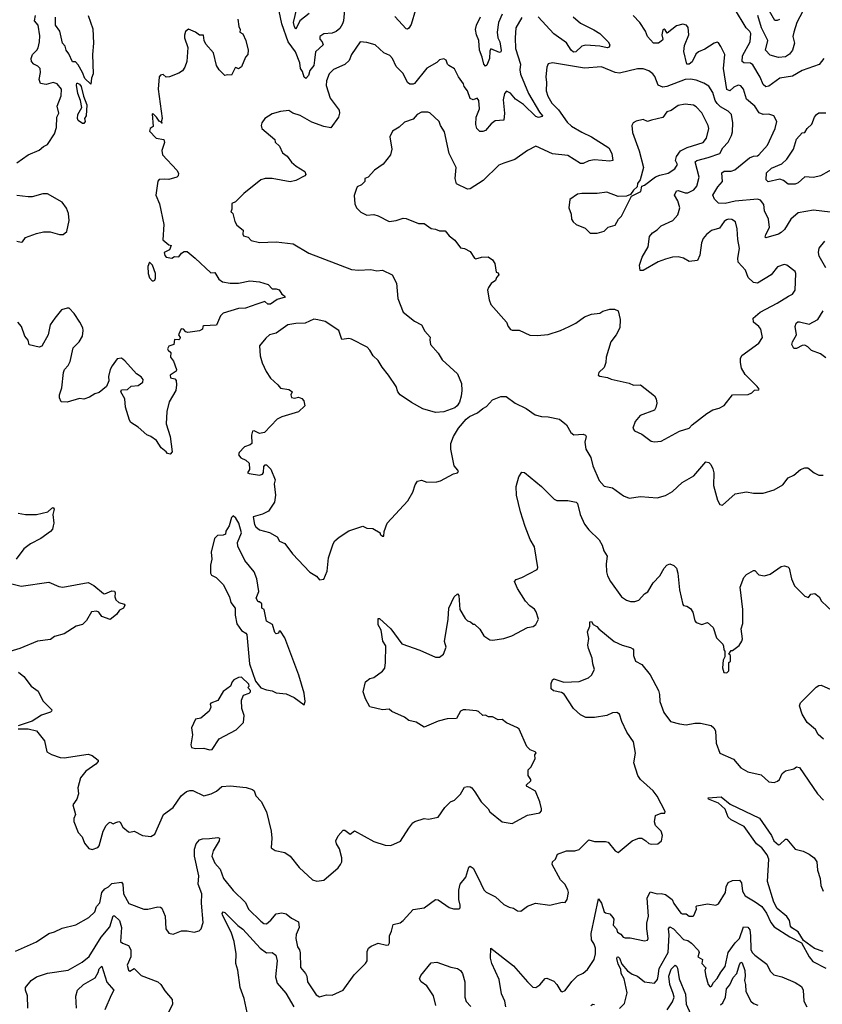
# Model space of a CAD drawing. Extents: x 1839239 to 1929705, y 762242 to 910352.
# Tile 123 of 256: x 1908275 to 1914029, y 779043 to 786104. Entities that reach past the tile are written whole.
import ezdxf

# ---------------------------------------------------------------- set-up
doc = ezdxf.new("R2010")
doc.units = 0

msp = doc.modelspace()

# ---------------------------------------------------------------- linework, layer by layer
at = {"layer": '0CON10XD'}
for points in [[(1910605, 786200), (1910597.5, 786095), (1910590.3, 786075), (1910569.4, 786040.6), (1910545, 786020), (1910515, 786008.8), (1910456.4, 786003.6), (1910428, 785985), (1910426, 785965), (1910444.5, 785944.5), (1910451.1, 785925), (1910396.4, 785875), (1910388.5, 785815), (1910384.4, 785775), (1910355, 785740), (1910345.7, 785704.3), (1910326.2, 785683.8), (1910315, 785692.2), (1910303.2, 785733.2), (1910287.5, 785755), (1910283.7, 785795), (1910252.8, 785875), (1910200.3, 785945), (1910155.3, 786075), (1910136, 786166)], [(1910350.6, 786149.4), (1910283.2, 786096.8), (1910255, 786037.5), (1910245, 786053.1), (1910238, 786085), (1910261.9, 786185)], [(1911113.8, 786176.2), (1911080.9, 786069.1), (1911065, 786043.3), (1911055, 786036.2), (1911045, 786040), (1910965, 786126.9)], [(1914041.2, 785825), (1914005.8, 785784.2), (1913885, 785738.9), (1913815, 785698.2), (1913725, 785684.4), (1913645, 785628.5), (1913625, 785623.5), (1913605, 785640), (1913583.2, 785693.2), (1913531.3, 785781.3), (1913515, 785793.1), (1913466.1, 785796.1), (1913454.6, 785804.6), (1913456.8, 785845), (1913512.2, 785945), (1913515.7, 786005), (1913510.1, 786020.1), (1913483.1, 786045), (1913400.5, 786185)], [(1913890.5, 786165), (1913846.8, 786085), (1913824.1, 786014.1), (1913818.9, 785985), (1913829.3, 785935), (1913815.4, 785885), (1913795, 785856.7), (1913765, 785838.1), (1913715, 785833.8), (1913655, 785850.8), (1913622.9, 785885), (1913639.1, 785955), (1913593.3, 786045), (1913566, 786135)], [(1913723.1, 786106.9), (1913705, 786097.8), (1913689.6, 786099.6), (1913649.7, 786165)], [(1908255, 785077.1), (1908335, 785134.2), (1908415, 785168.1), (1908445.4, 785194.6), (1908475, 785208.6), (1908524.4, 785285), (1908538, 785332), (1908541.1, 785405), (1908556.2, 785435), (1908543.1, 785485), (1908572.1, 785557.9), (1908575.5, 785605), (1908545, 785644.2), (1908515, 785654.2), (1908465, 785638.6), (1908425, 785646.7), (1908416, 785675), (1908424.2, 785725), (1908421.2, 785755), (1908405, 785771.2), (1908377.5, 785785), (1908360, 785805), (1908356.7, 785825), (1908366.4, 785853.6), (1908398.8, 785885), (1908407.3, 785902.7), (1908417.8, 785945), (1908419.1, 785989.1), (1908408.6, 786065), (1908382.5, 786095), (1908388, 786135)], [(1908766.2, 786135), (1908798.7, 786038.7), (1908803.5, 785935), (1908798.2, 785855), (1908801.1, 785715), (1908790, 785685), (1908785, 785642.5), (1908742, 785682), (1908726.5, 785725), (1908695, 785780), (1908675, 785802.5), (1908655, 785802.5), (1908628.7, 785858.7), (1908607.5, 785885), (1908601.4, 785915), (1908583.1, 785935), (1908561.9, 786021.9), (1908532.5, 786065), (1908533, 786123)], [(1909838.1, 786108.1), (1909845.8, 786055.8), (1909856.2, 786035), (1909852.5, 786015), (1909875, 786002.5), (1909895.8, 785955), (1909913.8, 785885), (1909911.2, 785855), (1909893.8, 785835), (1909865, 785767.5), (1909845, 785752.5), (1909825, 785762.5), (1909820.7, 785759.3), (1909793.6, 785706.4), (1909765, 785708.8), (1909745, 785703.3), (1909704.4, 785744.4)], [(1911875, 786120.8), (1911832.7, 786045), (1911826.3, 785973.7), (1911828.9, 785898.9), (1911866.6, 785786.6), (1911860, 785745), (1911865, 785714), (1911923.5, 785575), (1912001.5, 785441.5), (1912023.1, 785415), (1912020.8, 785409.2), (1911995, 785403.2), (1911975, 785409.2), (1911886.7, 785496.7), (1911830.3, 785535), (1911795, 785577.8), (1911765, 785592), (1911751.1, 785575), (1911740.7, 785529.3), (1911750.4, 785435), (1911746.9, 785383.1), (1911685, 785378.9), (1911655, 785356.4), (1911615, 785310.7), (1911595, 785301.5), (1911575, 785302.5), (1911553.1, 785323.1), (1911546.4, 785353.6), (1911548.1, 785405), (1911571.4, 785465), (1911567.1, 785525), (1911555, 785541.2), (1911525, 785530.8), (1911505, 785540), (1911485, 785593.8), (1911461.9, 785625), (1911456.9, 785645), (1911422, 785695), (1911393, 785753), (1911351.2, 785775), (1911342, 785785), (1911333.3, 785815), (1911315, 785823.3), (1911285, 785815.8), (1911265, 785796.2), (1911195, 785757.5), (1911105, 785647.1), (1911095, 785641.1), (1911072.5, 785642.5), (1911054.5, 785654.5), (1911025, 785718), (1910975, 785768), (1910946.7, 785826.7), (1910927.7, 785847.7), (1910886.6, 785866.6), (1910824.3, 785924.3), (1910765, 785942), (1910715, 785946), (1910654.6, 785855), (1910638.1, 785811.9), (1910605, 785784.2), (1910525, 785747.1), (1910493.5, 785715), (1910474.7, 785665.3), (1910471.9, 785631.9), (1910501.2, 785541.2), (1910564.7, 785455), (1910567.5, 785435), (1910561.4, 785405), (1910505, 785329.1), (1910455, 785337.9), (1910368.8, 785368.8), (1910285, 785417.5), (1910233.2, 785433.2), (1910205, 785453.8), (1910145, 785446.2), (1910085, 785428.8), (1910033.3, 785395), (1910011.2, 785365), (1910006.2, 785345), (1910011.2, 785325), (1910103.3, 785245), (1910106.7, 785225), (1910137.3, 785197.3), (1910159.3, 785149.3), (1910192, 785125), (1910225, 785082.5), (1910257.5, 785055), (1910320, 785015), (1910327.5, 784995), (1910320, 784985), (1910255, 784951.2), (1910215, 784941.2), (1910085, 784965.6), (1910035.5, 784964.5), (1910003.6, 784956.4), (1909882.1, 784857.9), (1909822.3, 784797.7), (1909795, 784786.7), (1909796.7, 784745), (1909790, 784725), (1909795, 784722.5), (1909803.6, 784713.6), (1909817.9, 784657.9), (1909831.8, 784631.8), (1909876.2, 784595), (1909873.9, 784566.1), (1909880, 784555), (1909912.5, 784545), (1909935, 784522), (1909995, 784506.9), (1910115, 784511.4), (1910235, 784497.5), (1910349.1, 784429.1), (1910655, 784313.8), (1910705, 784309.2), (1910793, 784313), (1910835, 784302.9), (1910875, 784308), (1910945, 784273.8), (1910975.7, 784215), (1910985.7, 784105.7), (1911025, 784006.7), (1911105, 783942), (1911155, 783916.2), (1911179.7, 783869.7), (1911218.3, 783828.3), (1911215, 783807.5), (1911221.4, 783775), (1911275, 783713.8), (1911305, 783666.2), (1911413.3, 783565), (1911442.9, 783495), (1911445.6, 783445), (1911440.5, 783405), (1911427.8, 783362.2), (1911412.5, 783335), (1911395, 783320.8), (1911315, 783292.5), (1911255, 783288.1), (1911165, 783312.9), (1911085, 783358.6), (1911003.3, 783415), (1910986.7, 783435), (1910973.3, 783475), (1910920, 783555), (1910872.7, 783612.7), (1910845, 783660), (1910808.8, 783695), (1910786, 783735), (1910766, 783755), (1910655, 783814), (1910635, 783818), (1910585, 783811.2), (1910562.5, 783875), (1910465, 783939.2), (1910412.2, 783952.2), (1910385, 783955.6), (1910322.1, 783927.9), (1910255, 783925.6), (1910197.5, 783915), (1910115, 783856.2), (1910065, 783843.3), (1910038.8, 783821.2), (1909994, 783766), (1910000, 783695), (1910014.2, 783644.2), (1910041.7, 783581.7), (1910072.7, 783532.7), (1910125, 783486.7), (1910145, 783461.2), (1910205, 783453.3), (1910217.5, 783445), (1910227.5, 783435), (1910218.8, 783415), (1910225, 783394.2), (1910245, 783390), (1910273, 783397), (1910298.3, 783388.3), (1910311.7, 783371.7), (1910320, 783335), (1910275, 783293.3), (1910155, 783257.5), (1910121.3, 783238.7), (1910030, 783145), (1909995, 783137.5), (1909955, 783156.2), (1909945, 783152.5), (1909937.1, 783125), (1909938.8, 783065), (1909927.5, 783055), (1909888, 783042), (1909849.5, 783000.5), (1909843.8, 782985), (1909861.7, 782961.7), (1909897.5, 782945), (1909920, 782925), (1909921.7, 782878.3), (1909907.5, 782855), (1909920.7, 782849.3), (1909995, 782838), (1910015.8, 782844.2), (1910023, 782857), (1910025, 782900), (1910035, 782912.5), (1910045, 782912.5), (1910075, 782880), (1910106.7, 782805), (1910098.8, 782775), (1910110, 782695), (1910100.8, 782645), (1910059.5, 782580.5), (1910015, 782557.5), (1909950, 782540), (1909957.5, 782485), (1909967, 782467), (1909995, 782445.8), (1910065, 782428), (1910121.2, 782395), (1910137.5, 782365), (1910175, 782348.8), (1910231.2, 782275), (1910355, 782143.3), (1910403, 782113), (1910425, 782087.5), (1910455, 782092.5)], [(1911735.2, 786145), (1911708.1, 786085), (1911698.7, 786015), (1911703.3, 785975), (1911717.7, 785945), (1911725.9, 785884.1), (1911725, 785873.8), (1911715, 785868.5), (1911654, 785895), (1911645, 785877.5), (1911642.7, 785825), (1911625, 785778), (1911615, 785770), (1911603.3, 785785), (1911591.5, 785835), (1911570.7, 785885), (1911566.7, 785955), (1911549.5, 785995), (1911543.6, 786033.6), (1911551, 786065), (1911579.8, 786125)], [(1912242.7, 786125), (1912295, 786078.5), (1912391.9, 786031.9), (1912433.5, 786005), (1912494.2, 785945), (1912505.6, 785925), (1912501.9, 785908.1), (1912486.4, 785903.6), (1912434.3, 785914.3), (1912335, 785922.4), (1912305, 785914.1), (1912262.2, 785875), (1912245, 785870.3), (1912227.8, 785885), (1912195, 785938), (1912105, 786003.4), (1911993.3, 786125)], [(1913302.7, 785912.7), (1913285, 785938), (1913275, 785942.5), (1913255, 785936.9), (1913187.5, 785892.5), (1913140.9, 785875), (1913123.4, 785856.6), (1913095, 785801.8), (1913075, 785785.5), (1913058.8, 785785), (1913036.4, 785876.4), (1913041.2, 785918.8), (1913073.1, 785995), (1913067.9, 786047.9), (1913056.7, 786065), (1913028.3, 786071.7), (1912985, 786059.2), (1912917, 786007), (1912901.7, 786031.7), (1912895, 786035.6), (1912885, 786031.4), (1912877.7, 785995), (1912886.2, 785965), (1912882.9, 785957.1), (1912855, 785935.8), (1912820, 785935), (1912776.5, 785985), (1912762.4, 786022.4), (1912721.1, 786085), (1912672.5, 786135)], [(1909704.4, 785744.4), (1909685.9, 785775.9), (1909665, 785866.7), (1909608.7, 785928.7), (1909598.1, 785955), (1909593, 785993), (1909565, 785993.3), (1909535, 786016), (1909485, 786037.5), (1909465, 786020), (1909457, 785993), (1909456.7, 785975), (1909480, 785905), (1909473.8, 785805), (1909460, 785765), (1909441.7, 785738.3), (1909415, 785720), (1909350, 785695), (1909325, 785693.3), (1909305, 785712.5), (1909285, 785706.7), (1909276.2, 785695), (1909267.5, 785605), (1909296.7, 785395), (1909290, 785370), (1909297.5, 785365), (1909295, 785360), (1909290, 785370), (1909275, 785377.5), (1909256.2, 785406.2), (1909235, 785427.5), (1909225, 785430), (1909231.7, 785338.3), (1909210, 785325), (1909206.2, 785305), (1909253.3, 785255), (1909307.5, 785245), (1909313, 785223), (1909293.5, 785166.5), (1909299.4, 785135), (1909402.5, 785025), (1909413, 785003), (1909412.5, 784985), (1909402.5, 784975), (1909345, 784959.4), (1909315, 784961.4), (1909275, 784958.6), (1909265, 784946.2), (1909251.2, 784845), (1909278, 784785), (1909307.5, 784635), (1909302.5, 784525), (1909345, 784488.8), (1909360, 784485), (1909350, 784455), (1909310, 784435), (1909315, 784412.5), (1909325, 784402.5), (1909365, 784394), (1909385, 784406.2), (1909415, 784404.5), (1909435, 784429.4), (1909455, 784441.2), (1909475, 784441.2), (1909533.8, 784395), (1909645, 784288.8), (1909675, 784292), (1909703.5, 784243.5), (1909730, 784225), (1909785, 784215.6), (1909845, 784215.7), (1909925, 784232), (1909993.6, 784223.6), (1910057.5, 784205), (1910085, 784174), (1910115, 784173.8), (1910135, 784166.2), (1910153.8, 784135), (1910172.5, 784125), (1910177.5, 784115), (1910122, 784098), (1910073.3, 784065), (1910053.9, 784063.9), (1910033.8, 784083.8), (1909975.6, 784064.4), (1909895, 784035.8), (1909845, 784032.9), (1909735, 783999.2), (1909715, 783981.2), (1909685, 783913.8), (1909595, 783908.8), (1909587.5, 783905), (1909586.7, 783885), (1909565, 783872), (1909480.5, 783860.5), (1909466.1, 783866.1), (1909450, 783885), (1909431.7, 783888.3), (1909413.3, 783845), (1909426.7, 783825), (1909422.5, 783815), (1909415, 783807.5), (1909385, 783810), (1909380, 783775), (1909345, 783763.8), (1909336, 783745), (1909338.8, 783735), (1909358.8, 783718.8), (1909355.8, 783685), (1909378.8, 783655), (1909400, 783595), (1909395.9, 783584.1), (1909354, 783555), (1909356.7, 783535), (1909387.7, 783527.7), (1909398, 783518), (1909399.2, 783485), (1909393.8, 783445), (1909348, 783365), (1909330, 783295), (1909326.2, 783205), (1909354, 783115), (1909367.5, 783005), (1909355, 782987.5), (1909335, 782992.5), (1909326.2, 783006.2), (1909288.8, 783035), (1909255.7, 783085.7), (1909215, 783116.2), (1909186.4, 783126.4), (1909125, 783183.3), (1909072.5, 783215), (1909061.7, 783231.7), (1909033.3, 783325), (1909030, 783385), (1909000, 783435), (1909005, 783450), (1909047, 783453), (1909073.6, 783476.4), (1909125, 783481.2), (1909157.1, 783505), (1909159.6, 783525), (1909145, 783542.5), (1909113.6, 783563.6), (1909028.3, 783658.3), (1909005, 783676.7), (1908975, 783671.2), (1908937.7, 783622.3), (1908923.8, 783595), (1908911.2, 783545), (1908913.3, 783515), (1908897.5, 783475), (1908845, 783430), (1908815, 783422.5), (1908775, 783396.7), (1908735, 783383.8), (1908705, 783386.7), (1908615, 783362.5), (1908573.6, 783363.6), (1908561.7, 783391.7), (1908561.2, 783415), (1908576.7, 783465), (1908590, 783575), (1908596.7, 783595), (1908623.3, 783625), (1908637.7, 783652.3), (1908659.3, 783750.7), (1908702.5, 783795), (1908726.7, 783835), (1908730, 783875), (1908727.5, 783895), (1908706.1, 783936.1), (1908665, 783997.5), (1908630, 784035), (1908615, 784036.2), (1908575, 784023.3), (1908526.2, 783965), (1908494.1, 783915.9), (1908480, 783845), (1908435, 783763.3), (1908415, 783756.7), (1908343.3, 783773.3), (1908336.7, 783805), (1908313.3, 783835), (1908288.5, 783905), (1908260.8, 783935)], [(1914086.2, 784725), (1913965, 784738.1), (1913855, 784718.6), (1913803.5, 784675), (1913759.1, 784600.9), (1913735, 784577.1), (1913714.6, 784565.4), (1913625, 784540), (1913620, 784545), (1913623.1, 784565), (1913649.5, 784615), (1913643.5, 784675), (1913613.7, 784733.7), (1913609.1, 784779.1), (1913585, 784810), (1913565, 784816.4), (1913405, 784804), (1913332.7, 784787.3), (1913285, 784787.5), (1913257, 784817), (1913244.7, 784845), (1913280, 784905), (1913314.5, 784945), (1913308.1, 785005), (1913325, 785017.9), (1913375, 785018.6), (1913403.2, 785026.8), (1913507.4, 785112.6), (1913535, 785124.5), (1913565, 785127.5), (1913575, 785135.7), (1913635.6, 785205), (1913691.5, 785325), (1913702, 785375), (1913682.5, 785415), (1913645, 785426.9), (1913604.5, 785424.5), (1913577.1, 785437.1), (1913545, 785483.1), (1913485.4, 785535.4), (1913464.2, 785605), (1913445, 785631.2), (1913425, 785633.8), (1913395, 785620), (1913365, 785595.4), (1913345, 785602.7), (1913321.7, 785755), (1913330, 785855), (1913302.7, 785912.7)], [(1912825, 783077.5), (1912875, 783082), (1913005, 783153.8), (1913075, 783174.4), (1913095, 783200), (1913200.3, 783279.7), (1913243.7, 783306.3), (1913290.6, 783319.4), (1913325, 783337.5), (1913385, 783414), (1913497, 783417), (1913525, 783427.5), (1913543, 783447), (1913575, 783450), (1913577.5, 783455), (1913563.3, 783475), (1913475, 783558.8), (1913450, 783605), (1913441.9, 783645), (1913443.1, 783675), (1913452.9, 783697.1), (1913574, 783785), (1913600, 783825), (1913589.2, 783885), (1913574, 783905), (1913535.6, 783935), (1913532.5, 783965), (1913582.9, 784007.1), (1913705, 784070.8), (1913787.1, 784122.9), (1913815, 784136.7), (1913835.5, 784165), (1913840, 784285), (1913835, 784297.5), (1913775, 784344), (1913755, 784348), (1913708.8, 784331.2), (1913662.5, 784275), (1913565.3, 784214.7), (1913535, 784219.5), (1913497.9, 784255), (1913478.8, 784308.8), (1913426.6, 784366.6), (1913423.2, 784395), (1913436.2, 784463.8), (1913422.4, 784527.6), (1913419.2, 784605), (1913405.7, 784655), (1913381.2, 784671.2), (1913356.1, 784673.9), (1913341.7, 784668.3), (1913325, 784656.7), (1913291.2, 784608.8), (1913235, 784592), (1913200, 784565), (1913176, 784535), (1913162.9, 784505), (1913150.5, 784415), (1913135, 784378.6), (1913075, 784370.8), (1913035, 784395.3), (1912995, 784402.9), (1912955, 784400.7), (1912905, 784386.1), (1912853.2, 784366.8), (1912745, 784305.7), (1912724, 784305), (1912717.5, 784345), (1912738.5, 784401.5), (1912780.4, 784475), (1912790.9, 784549.1), (1912811.4, 784575), (1912845, 784597.8), (1912873, 784627), (1912956.9, 784665), (1912994.5, 784705), (1913008.2, 784755), (1912992.8, 784805), (1912970, 784845), (1912983.2, 784876.8), (1912995, 784880.4), (1913045, 784861.9), (1913065, 784862), (1913108.8, 784885), (1913128.9, 784911.1), (1913146.9, 784975), (1913116.5, 785085), (1913128.8, 785095), (1913210, 785115), (1913294.4, 785145), (1913316.4, 785185), (1913353.5, 785226.5), (1913378.9, 785275), (1913385, 785300), (1913387.8, 785365), (1913378.2, 785425), (1913355, 785447.9), (1913299, 785479), (1913275, 785502.5), (1913260.7, 785525), (1913243.3, 785583.3), (1913215, 785627.8), (1913180, 785650), (1913125, 785670.8), (1913085, 785678.9), (1913045, 785675.9), (1912915, 785624.2), (1912885, 785621.2), (1912852.2, 785635), (1912827.8, 785697.8), (1912815, 785716), (1912785, 785737.1), (1912745, 785752.5), (1912705, 785752.5), (1912575, 785720), (1912545, 785726.4), (1912445, 785766.9), (1912325, 785756.1), (1912095, 785794), (1912065, 785786.7), (1912054, 785765), (1912046.9, 785695), (1912052.2, 785655), (1912049.6, 785595), (1912061.5, 785555), (1912089.6, 785505), (1912137.6, 785457.6), (1912200.1, 785370.1), (1912231.3, 785341.3), (1912305, 785297.1), (1912375.3, 785265.3), (1912498.1, 785185), (1912519.4, 785145), (1912526.7, 785095), (1912505, 785090.8), (1912395, 785100.5), (1912355, 785093.1), (1912315, 785072.9), (1912295, 785072.9), (1912205, 785131.5), (1912095, 785142.7), (1911975, 785196.9), (1911914.6, 785165.4), (1911825, 785100.9), (1911745.6, 785074.4), (1911709.5, 785060.5), (1911598.5, 784951.5), (1911505, 784891.4), (1911485, 784890), (1911406.9, 784926.9), (1911397.1, 784965), (1911404.4, 785045), (1911354.7, 785144.7), (1911320.6, 785300.6), (1911291.4, 785345), (1911282.5, 785375), (1911215, 785436.2), (1911201.4, 785441.4), (1911155, 785440.9), (1911124, 785425), (1911095, 785392), (1911035, 785370), (1910995, 785334), (1910946.7, 785305), (1910928, 785265), (1910942.5, 785175), (1910933.3, 785135), (1910881.7, 785068.3), (1910820, 785025), (1910773.8, 784976.2), (1910750, 784965), (1910750, 784945), (1910725, 784920), (1910693.6, 784906.4), (1910687, 784887), (1910673, 784843), (1910677.5, 784785), (1910690, 784755), (1910720, 784725), (1910765, 784702.5), (1910815, 784706.7), (1910845, 784697.5), (1910925, 784656.7), (1910975, 784663.8), (1911025, 784680), (1911045, 784678.8), (1911133.9, 784643.9), (1911175, 784643.3), (1911225, 784606.2), (1911255, 784603.3), (1911285, 784590), (1911325, 784590), (1911354.1, 784554.1), (1911395, 784522.5), (1911435, 784467.5), (1911465, 784462.5), (1911505, 784442.5), (1911535, 784393.3), (1911545, 784388.8), (1911585, 784402.5), (1911633, 784403), (1911665, 784383.3), (1911681.2, 784355), (1911690, 784295), (1911705, 784290), (1911710, 784275), (1911693.8, 784256.2), (1911685.6, 784234.4), (1911655, 784213.3), (1911636.7, 784185), (1911630, 784165), (1911640, 784095), (1911651.7, 784061.7), (1911766.1, 783936.1), (1911777.5, 783905), (1911795, 783882.5), (1911805, 783877.5), (1911855, 783877.5), (1911931.7, 783841.7), (1911985, 783840), (1912065, 783847.1), (1912152.5, 783875), (1912215, 783903.8), (1912262.3, 783927.7), (1912325, 783973.3), (1912375, 783992.5), (1912435, 784000), (1912456.1, 784013.9), (1912505, 784028.8), (1912538.3, 784028.3), (1912565, 784017.5), (1912580, 783955), (1912576.7, 783895), (1912552.5, 783845), (1912512.5, 783795), (1912480, 783685), (1912476.7, 783645), (1912465, 783610), (1912427.5, 783575), (1912422.5, 783555), (1912435, 783547.5), (1912489.3, 783539.3), (1912515, 783527.5), (1912645, 783498.8), (1912675, 783484), (1912725, 783486.2), (1912825, 783406.2), (1912838.1, 783385), (1912842.5, 783355), (1912836.5, 783323.5), (1912826.2, 783305), (1912723.8, 783265), (1912687.3, 783222.7), (1912670, 783175), (1912682.5, 783155), (1912735, 783131.2), (1912802.1, 783082.1), (1912825, 783077.5)], [(1908735, 785358.9), (1908725, 785360), (1908695, 785382), (1908689.5, 785395), (1908692.5, 785425), (1908721.2, 785475), (1908712.1, 785525), (1908691.9, 785575), (1908682.8, 785635), (1908685, 785648.8), (1908690.3, 785649.7), (1908705, 785641.4), (1908715.4, 785625), (1908731.5, 785555), (1908755.5, 785495), (1908750.8, 785415), (1908738.8, 785395), (1908744.3, 785375), (1908735, 785358.9)], [(1912415, 784573.8), (1912465, 784587.5), (1912495, 784616.7), (1912545, 784630), (1912567, 784673), (1912589.2, 784695), (1912661.7, 784838.3), (1912728.3, 784871.7), (1912735, 784910), (1912755, 784917.5), (1912833.6, 784976.4), (1912865, 784990.5), (1912925, 785004.4), (1912970.8, 785035), (1912992, 785065), (1912977.5, 785095), (1912983.4, 785123.4), (1913012.2, 785165), (1913061.3, 785188.7), (1913175, 785223.9), (1913200, 785255), (1913215.3, 785324.7), (1913211.8, 785345), (1913165.3, 785435.3), (1913125, 785479.4), (1913105, 785491.5), (1913045, 785498.9), (1912995, 785489.4), (1912945, 785454.2), (1912915, 785444.2), (1912886.1, 785403.9), (1912804, 785385), (1912775, 785374.2), (1912745, 785388), (1912693.6, 785376.4), (1912672.5, 785365), (1912663.9, 785346.1), (1912668, 785295), (1912715.6, 785165), (1912746.9, 785045), (1912723.9, 784956.1), (1912705, 784930), (1912702.5, 784905), (1912675, 784882.5), (1912655, 784850), (1912625, 784840), (1912565, 784836.7), (1912485, 784866.7), (1912415, 784858), (1912305, 784858.8), (1912275, 784852.5), (1912220, 784815), (1912212.5, 784755), (1912229.3, 784709.3), (1912230, 784675), (1912243.3, 784655), (1912265, 784636.7), (1912328.8, 784608.8), (1912364.1, 784574.1), (1912415, 784573.8)], [(1914135, 785050.5), (1914015, 784985.2), (1913965, 784971.6), (1913903.2, 784976.8), (1913855.6, 784935), (1913834.6, 784925.4), (1913785, 784924.5), (1913751.5, 784951.5), (1913725, 784961.1), (1913640.5, 784940.5), (1913626.4, 784956.4), (1913630, 785005), (1913665, 785040.6), (1913739.8, 785070.3), (1913775, 785104.3), (1913821.9, 785175), (1913843.3, 785246.7), (1913885, 785291.9), (1913905, 785296.2), (1913920, 785325), (1913954.2, 785355), (1913972, 785405), (1913986.7, 785425), (1914005, 785437.5), (1914055, 785437.5)], [(1908255, 784516.9), (1908285, 784508.9), (1908295, 784512.2), (1908318, 784542), (1908395, 784571.9), (1908445, 784581.9), (1908493, 784583), (1908560, 784565), (1908587.5, 784565), (1908613.8, 784585), (1908629.2, 784665), (1908624.3, 784715), (1908611.7, 784751.7), (1908580, 784795), (1908475, 784856), (1908440, 784855), (1908365.4, 784834.6), (1908335, 784832.9), (1908254.6, 784844.6)], [(1914053.6, 784325), (1914007.7, 784407.7), (1914002.1, 784435), (1914007.1, 784465), (1914048.1, 784515)], [(1909235, 784232.5), (1909245, 784237.5), (1909249.7, 784250.3), (1909249.5, 784285), (1909228.1, 784345), (1909205, 784366.2), (1909194.2, 784335), (1909196, 784285), (1909205, 784252.5), (1909225, 784232.5), (1909235, 784232.5)], [(1914055, 783679.2), (1914015, 783708.9), (1913951.4, 783731.4), (1913925, 783758.6), (1913905, 783770), (1913885, 783768.2), (1913845, 783746.9), (1913825, 783746), (1913810, 783775), (1913815.4, 783795), (1913844.4, 783845), (1913833.4, 783905), (1913842.1, 783927.9), (1913852.7, 783937.3), (1913865, 783937.8), (1913935, 783921.2), (1913996.9, 783955), (1914034.6, 784015.4)], [(1910455, 782092.5), (1910479.2, 782150.8), (1910488.1, 782245), (1910523.6, 782346.4), (1910535, 782367.5), (1910565, 782394.4), (1910635, 782439.4), (1910735, 782472), (1910765, 782458), (1910805.9, 782455.9), (1910860, 782425), (1910860, 782415), (1910875, 782400), (1910885, 782400), (1910887.5, 782435), (1910908.8, 782495), (1911058, 782655), (1911093.8, 782715), (1911110.5, 782769.5), (1911126.1, 782793.9), (1911155, 782803.3), (1911195, 782787.1), (1911265, 782790), (1911291.9, 782798.1), (1911385, 782846.7), (1911415, 782853.8), (1911420, 782865), (1911416.2, 782875), (1911390, 782905), (1911366, 783025), (1911366.2, 783065), (1911386.2, 783115), (1911421.2, 783175), (1911475, 783240), (1911500.5, 783259.5), (1911557.5, 783285), (1911595, 783316.7), (1911620.7, 783329.3), (1911665, 783378.8), (1911725, 783402.5), (1911761.7, 783401.7), (1911826.7, 783353.3), (1911905, 783315.6), (1911970.7, 783270.7), (1912015, 783257.8), (1912065, 783255.6), (1912145, 783239.2), (1912195, 783198.1), (1912227.5, 783145), (1912248.3, 783128.3), (1912315, 783131.2), (1912332.5, 783125), (1912336, 783115), (1912326, 783075), (1912333.8, 783025), (1912370, 782965), (1912383.1, 782905), (1912429.7, 782799.7), (1912465, 782760), (1912525, 782748), (1912605, 782690), (1912643.9, 782673.9), (1912725, 782686.2), (1912845, 782676.2), (1912905, 782692), (1912955, 782722), (1913025.6, 782784.4), (1913107.9, 782832.1), (1913195, 782933.3), (1913215, 782930), (1913230, 782915), (1913245, 782882.5), (1913250.8, 782855), (1913250, 782765), (1913277.7, 782657.7), (1913295, 782627.5), (1913313.6, 782623.6), (1913405, 782703.8), (1913485, 782717.5), (1913535, 782708), (1913605, 782708), (1913685, 782733.8), (1913745, 782768), (1913785, 782819.2), (1913825, 782838), (1913871.7, 782878.3), (1913905, 782891.2), (1913925, 782891.2), (1913970, 782855), (1914005, 782839.2), (1914035, 782838.6)], [(1911538.1, 780568.1), (1911584, 780495), (1911634.2, 780444.2), (1911645, 780423.8), (1911735, 780352.5), (1911805, 780340), (1911915, 780400), (1912005, 780417.5), (1912015, 780430), (1912016.2, 780445), (1912003.8, 780495), (1911972.7, 780572.7), (1911913.3, 780605), (1911906.7, 780615), (1911940, 780645), (1911940, 780655), (1911920, 780685), (1911920, 780725), (1911940, 780745), (1911970, 780805), (1911968.3, 780831.7), (1911977, 780847), (1911970, 780855), (1911935, 780867.5), (1911911.7, 780891.7), (1911855.9, 781015.9), (1911845, 781026.2), (1911765, 781062.5), (1911735, 781085.8), (1911705, 781083.9), (1911665, 781105.6), (1911635, 781105.7), (1911615, 781116.9), (1911595, 781113.8), (1911565, 781142.5), (1911549, 781149), (1911474.2, 781155.8), (1911453.8, 781155), (1911434.7, 781145.3), (1911406, 781094), (1911338.8, 781091.2), (1911275, 781073.8), (1911175, 781030), (1911117.8, 781067.8), (1911065, 781078.5), (1911035, 781102.9), (1910943.2, 781143.2), (1910925, 781160), (1910875, 781155.7), (1910785, 781177.5), (1910753.8, 781235), (1910738, 781285), (1910754.2, 781355.8), (1910785, 781380), (1910813.6, 781386.4), (1910876.4, 781433.6), (1910892.5, 781455), (1910898.8, 781495), (1910898.9, 781615), (1910878.8, 781648.8), (1910867.3, 781727.3), (1910844.2, 781765), (1910845, 781810), (1910855, 781810), (1910936.5, 781736.5), (1911015, 781628), (1911145, 781582.9), (1911255, 781532), (1911285, 781533.3), (1911312.5, 781555), (1911332.5, 781605), (1911321.4, 781645), (1911347.1, 781805), (1911351.4, 781885), (1911389.2, 781965), (1911415, 781987.5), (1911423.8, 781975), (1911430.8, 781875), (1911469.3, 781809.3), (1911485, 781792.5), (1911507, 781787), (1911525, 781770), (1911535, 781770), (1911573, 781733), (1911603.3, 781685), (1911645, 781658), (1911665.9, 781655.9), (1911745, 781667.5), (1911802.5, 781685), (1911915, 781746.7), (1911956.4, 781753.6), (1911975, 781767.5), (1911993.8, 781805), (1911976.8, 781856.8), (1911965, 781878), (1911931.7, 781901.7), (1911900.8, 781935), (1911844.2, 782025), (1911823.3, 782075), (1911835, 782090), (1911875.9, 782104.1), (1911985, 782162.5), (1911989.2, 782175), (1911966, 782324), (1911935.6, 782375.6), (1911899.4, 782469.4), (1911865.5, 782575), (1911837.1, 782695), (1911834.3, 782755.7), (1911853.6, 782826.4), (1911875, 782860), (1911895, 782857.5), (1912015, 782756.7), (1912105.9, 782665.9), (1912126.4, 782656.4), (1912205, 782656), (1912265, 782643.3), (1912274.1, 782634.1), (1912293.1, 782555), (1912325, 782486), (1912355.4, 782445.4), (1912428.6, 782375), (1912451.4, 782335), (1912463.8, 782295), (1912487.3, 782257.3), (1912478.8, 782201.2), (1912481.1, 782145), (1912488.6, 782115), (1912510, 782075), (1912590, 781965), (1912625, 781942.5), (1912653.1, 781933.1), (1912685, 781931.4), (1912715, 781942), (1912755, 781986.2), (1912779.5, 782000.5), (1912817.1, 782065), (1912864.3, 782115), (1912895, 782170), (1912915, 782193.3), (1912935, 782203.3), (1912965, 782191.2), (1912985, 782170), (1912994.3, 782134.3), (1913005.7, 782015), (1913030, 781910), (1913035, 781902.5), (1913057.7, 781897.7), (1913085, 781882.5), (1913101.2, 781855), (1913114.1, 781794.1), (1913125, 781782.5), (1913165, 781767.5), (1913205, 781782.5), (1913246.7, 781745), (1913271.7, 781671.7), (1913316.4, 781626.4), (1913321.7, 781611.7), (1913322.5, 781585), (1913330, 781575), (1913330, 781535), (1913318.3, 781511.7), (1913313, 781457), (1913323.6, 781423.6), (1913345, 781420), (1913360, 781435), (1913360, 781495), (1913370, 781505), (1913370, 781545), (1913360, 781555), (1913375, 781580), (1913385, 781580), (1913433, 781617), (1913453, 781647), (1913456.2, 781665), (1913447.5, 781735), (1913460, 781775), (1913459.2, 781875), (1913440.8, 782035), (1913466, 782105), (1913485, 782126.2), (1913535, 782153.3), (1913545, 782153.3), (1913575, 782123.8), (1913615, 782116.2), (1913655, 782128.8), (1913735, 782183.3), (1913755, 782188.8), (1913781.7, 782181.7), (1913790.5, 782170.5), (1913809.2, 782095), (1913830.8, 782045), (1913905, 781971.2), (1913929.3, 781960.7), (1913946.7, 781985), (1913975, 781988.8), (1914005.9, 781965.9), (1914023.6, 781933.6), (1914105, 781857.5)], [(1908265, 782566.7), (1908316.1, 782556.1), (1908395, 782556), (1908476, 782574), (1908505, 782602.5), (1908516.4, 782606.4), (1908522.5, 782595), (1908513.8, 782555), (1908520, 782495), (1908515.6, 782475), (1908509.5, 782450.5), (1908495.7, 782435), (1908426.7, 782383.3), (1908352, 782345), (1908305, 782309.2), (1908250.8, 782235)], [(1910315, 781190), (1910321.2, 781215), (1910314.3, 781275), (1910277.5, 781405), (1910175, 781672.5), (1910145, 781720), (1910135, 781720), (1910130, 781705), (1910115, 781700), (1910105, 781710), (1910088.3, 781768.3), (1910045, 781790), (1910027.5, 781875), (1910010, 781885), (1910010, 781915), (1909995, 781930), (1909985, 781930), (1909970, 781955), (1909990, 782005), (1909974.2, 782095), (1909956, 782145), (1909890, 782225), (1909838.3, 782328.3), (1909836.7, 782355), (1909865.9, 782424.1), (1909845.6, 782495), (1909825, 782530), (1909805, 782547.5), (1909793.3, 782535), (1909776.4, 782473.6), (1909753, 782437), (1909750, 782415), (1909735, 782407.5), (1909693.6, 782406.4), (1909672.5, 782385), (1909647.5, 782285), (1909653.3, 782235), (1909643, 782193), (1909642.5, 782135), (1909650.7, 782120.7), (1909683.9, 782103.9), (1909733.6, 782053.6), (1909780, 781965), (1909790, 781925), (1909820, 781885), (1909820, 781835), (1909833, 781773), (1909864.3, 781724.3), (1909896.1, 781706.1), (1909902.5, 781695), (1909922.5, 781485), (1909965, 781360), (1910003, 781313), (1910045, 781297.5), (1910085, 781291.2), (1910115, 781276.2), (1910185, 781270.8), (1910244.1, 781244.1), (1910315, 781190)], [(1908218.8, 782058.8), (1908285, 782042), (1908485, 782070.8), (1908555, 782040.8), (1908585, 782035.7), (1908765, 782069.1), (1908806.7, 782046.7), (1908875, 781988.8), (1908885, 781987.5), (1908935, 782008), (1908955, 782006.7), (1908960, 781995), (1908956.2, 781965), (1908963.8, 781945), (1908985.8, 781925.8), (1909024.1, 781914.1), (1909028.8, 781905), (1909020, 781885), (1908991.2, 781868.8), (1908970.3, 781839.7), (1908925, 781802), (1908865, 781824), (1908842, 781855), (1908825, 781861.8), (1908790.9, 781859.1), (1908753.8, 781796.2), (1908725, 781766.7), (1908680.8, 781755), (1908595, 781699.5), (1908525, 781682.2), (1908495, 781660.6), (1908402.6, 781647.4), (1908275.8, 781594.2), (1908205, 781573.3)], [(1908245, 779425.6), (1908395, 779491.1), (1908485, 779550.6), (1908525, 779562.9), (1908579.7, 779590.3), (1908676.6, 779613.4), (1908772, 779665), (1908813.7, 779706.3), (1908825.6, 779745), (1908849.8, 779770.3), (1908854.6, 779794.6), (1908864.6, 779845), (1908885, 779871.2), (1908912.9, 779885), (1908935, 779910), (1909005, 779920), (1909014.2, 779904.2), (1909019.5, 779835), (1909057.1, 779767.1), (1909165, 779726.4), (1909195, 779726.4), (1909265, 779742.2), (1909285, 779740), (1909295, 779732), (1909319.2, 779675), (1909324, 779585), (1909345, 779553.3), (1909375, 779546.2), (1909435, 779570), (1909475, 779570), (1909525, 779560), (1909560.7, 779569.3), (1909576.7, 779585), (1909590.5, 779629.5), (1909578.2, 779768.2), (1909580.4, 779835), (1909554.6, 779905), (1909559.3, 779965), (1909528.7, 780105), (1909528.1, 780155), (1909541.5, 780195), (1909565, 780223.5), (1909585, 780230.5), (1909635, 780231.6), (1909695, 780240), (1909706.7, 780235), (1909705.9, 780215), (1909662.4, 780145), (1909653.8, 780105), (1909675, 780055.6), (1909713.3, 780013.3), (1909735.3, 779945.3), (1909805, 779859.5), (1909893.5, 779773.5), (1909916.1, 779726.1), (1910005, 779640.8), (1910025, 779624), (1910045, 779621.2), (1910075, 779646), (1910115, 779692.5), (1910155, 779700), (1910185, 779692.2), (1910225, 779660.9), (1910273.9, 779633.9), (1910279.1, 779595), (1910257.5, 779545), (1910254.4, 779515), (1910266.6, 779456.6), (1910281.1, 779435), (1910287, 779413), (1910287.7, 779307.7), (1910323.8, 779265), (1910334.1, 779244.1), (1910338.8, 779205), (1910400.7, 779110.7), (1910425, 779096.5), (1910475, 779111.4), (1910515, 779108.8), (1910595, 779145.8), (1910674.2, 779255), (1910755, 779335.8), (1910765.5, 779355.5), (1910766.9, 779423.1), (1910776, 779445), (1910795, 779460), (1910845, 779482.5), (1910905, 779467.1), (1910918.9, 779471.1), (1910925.6, 779485), (1910926, 779535), (1910941.7, 779568.3), (1910953.1, 779616.9), (1911001.7, 779628.3), (1911025, 779643.3), (1911095, 779724), (1911175, 779736), (1911255, 779796.2), (1911275, 779793.8), (1911355, 779736.7), (1911385, 779727.5), (1911425, 779727.5), (1911432.5, 779735), (1911433.3, 779755), (1911424.2, 779794.2), (1911422.5, 779862.5), (1911433.8, 779906.2), (1911474.4, 779955), (1911495, 780027.5), (1911505, 780033.3), (1911525, 780020), (1911559.4, 779955), (1911603.1, 779865), (1911618.3, 779848.3), (1911686.2, 779815), (1911745, 779758.8), (1911785, 779740), (1911815, 779733.8), (1911845, 779713.8), (1911867.7, 779712.3), (1911915, 779746.2), (1911972.3, 779767.7), (1912075, 779754), (1912163.6, 779776.4), (1912185, 779773.3), (1912200, 779795), (1912209.2, 779845), (1912205.7, 779865), (1912184.3, 779904.3), (1912152.9, 779935), (1912092.5, 780045), (1912095.8, 780064.2), (1912116.2, 780085), (1912130.8, 780119.2), (1912195, 780143.1), (1912255, 780144.5), (1912285.4, 780154.6), (1912355, 780222), (1912395, 780211.9), (1912475, 780211.1), (1912495, 780205.6), (1912545, 780143.8), (1912565, 780133.3), (1912666.7, 780215), (1912695, 780228.8), (1912715, 780236), (1912734.2, 780234.2), (1912763.3, 780215), (1912785, 780196.7), (1912805, 780191.2), (1912850, 780195), (1912877.5, 780215), (1912882.5, 780255), (1912873.3, 780285), (1912832.5, 780325), (1912827, 780353), (1912833.6, 780396.4), (1912875, 780413.3), (1912900, 780415), (1912903, 780427), (1912845.7, 780535), (1912817.1, 780575), (1912726, 780655), (1912705.5, 780685), (1912676.9, 780775), (1912689.5, 780845), (1912675.4, 780925), (1912628.5, 780995), (1912592.3, 781072.3), (1912575.5, 781125), (1912555.5, 781135.5), (1912525, 781134.4), (1912485, 781113.6), (1912395, 781099.4), (1912335, 781100), (1912295, 781119.2), (1912245, 781164.4), (1912178.3, 781268.3), (1912158.5, 781278.5), (1912101, 781291), (1912084.2, 781305), (1912084.7, 781345), (1912095, 781370), (1912103.6, 781376.4), (1912175, 781354.6), (1912285, 781358.8), (1912353.3, 781385), (1912375.5, 781404.5), (1912395.5, 781445), (1912383.5, 781485), (1912380, 781525), (1912352.7, 781595), (1912349.3, 781619.3), (1912356.2, 781666.2), (1912346, 781715), (1912363.3, 781755), (1912363, 781787), (1912375, 781787.5), (1912387, 781767), (1912413, 781753), (1912426.1, 781736.1), (1912536.7, 781645), (1912595, 781618), (1912655, 781603.3), (1912671.7, 781591.7), (1912676.7, 781585), (1912676.7, 781545), (1912690, 781505), (1912735, 781480), (1912795.4, 781405.4), (1912855, 781293.3), (1912863.1, 781265), (1912864.4, 781215), (1912892.2, 781135), (1912942, 781072), (1913005, 781053.8), (1913053.2, 781046.8), (1913115, 781059.1), (1913155, 781060.4), (1913233.2, 781043.2), (1913252.5, 781025), (1913262.9, 781005), (1913268.2, 780915), (1913295, 780844), (1913391.7, 780801.7), (1913445, 780738.8), (1913495, 780710), (1913589.7, 780689.7), (1913645, 780638.8), (1913685, 780633.3), (1913707, 780643), (1913722.5, 780655), (1913741.7, 780698.3), (1913765, 780717.5), (1913825, 780733.3), (1913845, 780747.5), (1913865, 780742.5), (1913995, 780552.5), (1914037, 780507)], [(1908266.7, 781425), (1908303.8, 781395), (1908356.7, 781325), (1908408.7, 781288.7), (1908440.9, 781220.9), (1908505.6, 781155), (1908504.3, 781145), (1908495, 781139.1), (1908432.5, 781117.5), (1908365.8, 781074.2), (1908265, 781040)], [(1909635, 780868), (1909655, 780871.2), (1909705, 780946.7), (1909827.2, 781012.8), (1909878.8, 781065), (1909883.3, 781115), (1909868.8, 781165), (1909866.2, 781225), (1909880.7, 781259.3), (1909920, 781275), (1909930, 781285), (1909930, 781295), (1909910, 781315), (1909920, 781325), (1909918.3, 781338.3), (1909865, 781390), (1909843, 781387), (1909810.7, 781369.3), (1909797.5, 781355), (1909786.7, 781325), (1909735, 781286.7), (1909695, 781223.3), (1909645, 781202.5), (1909640, 781195), (1909646.7, 781175), (1909633.8, 781145), (1909575, 781096.2), (1909535, 781087.5), (1909508, 781025), (1909513.3, 780975), (1909501.2, 780905), (1909506, 780886), (1909535, 780878), (1909595, 780881.2), (1909635, 780868)], [(1914038.6, 780945), (1913998.9, 780978.9), (1913979.2, 781015), (1913919.4, 781065), (1913883.7, 781123.7), (1913866.5, 781185), (1913871.8, 781205), (1913985, 781317.1), (1914005, 781330), (1914021.4, 781331.4), (1914180.8, 781260.8)], [(1908265, 781020), (1908335, 781020), (1908395.7, 781005.7), (1908453, 780933), (1908470, 780855), (1908504.2, 780834.2), (1908564.4, 780814.4), (1908595, 780810.6), (1908767, 780837), (1908795, 780828), (1908836.7, 780795), (1908836.7, 780785), (1908822, 780765), (1908750, 780715), (1908711.6, 780668.4), (1908692.9, 780595), (1908697, 780553), (1908683.8, 780515), (1908656.7, 780475), (1908676.2, 780405), (1908662.5, 780375), (1908664.3, 780355), (1908695.4, 780275.4), (1908722, 780245), (1908740, 780200), (1908771.9, 780161.9), (1908795.8, 780154.2), (1908835, 780167.5), (1908845, 780180), (1908874, 780285), (1908896.2, 780325), (1908915, 780346), (1908925, 780348.8), (1908945, 780338.1), (1908965, 780347.3), (1908985, 780354.4), (1908995, 780350.8), (1909015, 780313.3), (1909055, 780280), (1909065, 780277.5), (1909095, 780286.2), (1909155, 780254), (1909215, 780246.7), (1909245, 780262.5), (1909305.7, 780404.3), (1909374.4, 780455.6), (1909431.9, 780538.1), (1909470.9, 780569.1), (1909495, 780576.9), (1909515.7, 780575.7), (1909595, 780538), (1909648.3, 780551.7), (1909685, 780572.9), (1909724, 780606), (1909785, 780609.4), (1909898.3, 780598.3), (1909943.8, 780585), (1909956, 780575), (1909968.7, 780538.7), (1910007.4, 780497.4), (1910043.7, 780423.7), (1910079.2, 780285), (1910082.9, 780235), (1910077.5, 780165), (1910106.1, 780146.1), (1910175, 780132.5), (1910214, 780105), (1910278.8, 780025), (1910373.3, 779935), (1910405, 779926.2), (1910455, 779933.3), (1910557.7, 780022.3), (1910576, 780045), (1910583.8, 780065), (1910584, 780095), (1910567.3, 780157.3), (1910546.7, 780195), (1910542.5, 780215), (1910559.3, 780250.7), (1910595, 780292.5), (1910605, 780293.3), (1910645, 780263.3), (1910675, 780286.7), (1910815, 780210), (1910895, 780184), (1910935, 780182), (1911005, 780213.3), (1911065, 780306.7), (1911094.1, 780345.9), (1911107.5, 780355), (1911175, 780376.7), (1911205, 780372), (1911274.1, 780385.9), (1911322, 780455), (1911364.5, 780495.5), (1911391.7, 780508.3), (1911435, 780551.2), (1911465, 780600), (1911485, 780606), (1911505, 780603.8), (1911517, 780597), (1911538.1, 780568.1)], [(1914035, 779421.2), (1913973.9, 779443.9), (1913895, 779500), (1913855, 779563.3), (1913810.9, 779590.9), (1913801.9, 779605), (1913795, 779643.8), (1913775, 779672.5), (1913705, 779730), (1913680.5, 779775), (1913635.4, 779925), (1913646.1, 780085), (1913634.5, 780115), (1913595, 780164.5), (1913556.2, 780195), (1913468.9, 780318.9), (1913375, 780365.6), (1913354.5, 780385), (1913332, 780442), (1913307.6, 780467.6), (1913285, 780486.2), (1913212.5, 780515), (1913210, 780525), (1913305, 780532.5), (1913368.9, 780478.9), (1913578.1, 780378.1), (1913665, 780254.4), (1913682.1, 780215), (1913715, 780186.9), (1913725, 780188.6), (1913765, 780226.9), (1913775, 780227.1), (1913835, 780155.7), (1913891.7, 780141.7), (1913935, 780120.8), (1913970.8, 780095), (1913990.5, 780065), (1913995.6, 780005), (1914014.5, 779945), (1914018.5, 779895), (1914035, 779854)], [(1911761.2, 779025), (1911752.5, 779065), (1911728.6, 779118.6), (1911712, 779222), (1911661.1, 779335), (1911651.2, 779375), (1911652.5, 779445), (1911815, 779318.9), (1911915, 779204), (1911955, 779166.7), (1911975, 779163.3), (1912005, 779183.3), (1912041.2, 779228.8), (1912055, 779231.2), (1912105, 779210), (1912126.6, 779186.6), (1912155, 779137.5), (1912165, 779132.5), (1912185, 779143.3), (1912233.2, 779206.8), (1912275, 779248.8), (1912315, 779266.2), (1912347, 779293), (1912393.8, 779365), (1912403.3, 779405), (1912403.8, 779445), (1912394, 779475), (1912374.5, 779505), (1912371.2, 779551.2), (1912425, 779800.8), (1912445, 779769.4), (1912465, 779707.3), (1912475, 779698.9), (1912505, 779693.3), (1912528.5, 779665), (1912533.8, 779653.8), (1912530.4, 779610.4), (1912554, 779585), (1912560.3, 779560.3), (1912585, 779547.1), (1912602.2, 779525), (1912615, 779519.1), (1912650.8, 779520.8), (1912755, 779498.5), (1912775, 779504.4), (1912780.6, 779515), (1912770.6, 779585), (1912771.1, 779625), (1912783.1, 779675), (1912774.7, 779805), (1912795, 779850), (1912845, 779834.7), (1912875, 779838.2), (1912905, 779830.4), (1912952.2, 779795), (1912965.3, 779765.3), (1913015, 779697.9), (1913025, 779691.8), (1913052.1, 779692.1), (1913075, 779674.5), (1913104.3, 779675.7), (1913109.1, 779680.9), (1913127.5, 779725), (1913123.8, 779745), (1913129.3, 779750.7), (1913206.5, 779763.5), (1913265, 779754.6), (1913285, 779763.3), (1913335.3, 779844.7), (1913340.6, 779885), (1913355, 779916), (1913385, 779931.1), (1913435, 779934.2), (1913448.9, 779915), (1913457.2, 779855), (1913475, 779820.6), (1913548.7, 779778.7), (1913595, 779744.4), (1913628, 779698), (1913660.5, 779630.5), (1913685, 779598.6), (1913797.3, 779527.3), (1913880, 779485), (1913934, 779385), (1913960.3, 779350.3), (1914055, 779303.3)], [(1908334.3, 779015.7), (1908330.5, 779105), (1908317.5, 779145), (1908317.3, 779165), (1908357.1, 779215), (1908395, 779241.5), (1908475, 779267.1), (1908622.4, 779287.6), (1908724, 779345), (1908773.2, 779386.8), (1908859.4, 779525), (1908922, 779598), (1908945, 779677.1), (1908955, 779678.5), (1908990, 779645), (1909005.3, 779595), (1908998.6, 779495), (1909011.7, 779481.7), (1909055, 779465.7), (1909072.3, 779435), (1909071.2, 779385), (1909045.7, 779325), (1909055, 779288.8), (1909065, 779282), (1909095, 779299.2), (1909145, 779250), (1909265, 779204), (1909286.2, 779185), (1909315, 779140), (1909368.5, 779078.5), (1909371.5, 779045), (1909337.3, 778975)], [(1909906.7, 778985), (1909884, 779084), (1909855.3, 779165), (1909838.9, 779288.9), (1909824.2, 779335), (1909827.9, 779405), (1909812.3, 779495), (1909793.3, 779553.3), (1909729.5, 779685), (1909726.9, 779695), (1909733, 779707), (1909745, 779702.5), (1909838.4, 779608.4), (1909875, 779581.8), (1909998.8, 779445), (1910045, 779412.9), (1910085, 779413.9), (1910110.4, 779395), (1910120.5, 779355), (1910109.8, 779240.2), (1910120.7, 779195), (1910184.3, 779124.3), (1910240.6, 779025)], [(1912575, 779014.3), (1912611.2, 779048.8), (1912629.6, 779125), (1912609.7, 779225), (1912587.7, 779265), (1912584.6, 779295), (1912565, 779332.5), (1912555, 779372.5), (1912558.6, 779381.4), (1912565, 779383.3), (1912574.4, 779375), (1912591.5, 779331.5), (1912633.5, 779283.5), (1912665, 779260.7), (1912705, 779245.4), (1912754, 779204), (1912825, 779194.2), (1912848.3, 779221.7), (1912852.7, 779245), (1912860.3, 779299.7), (1912924.8, 779415), (1912932.1, 779542.1), (1912926.8, 779585), (1912935, 779599.1), (1912962.3, 779585), (1913035, 779507.3), (1913065, 779500.6), (1913092.3, 779482.3), (1913140.4, 779430.4), (1913146.9, 779415), (1913137.1, 779385), (1913170, 779365), (1913166, 779335), (1913193.8, 779305), (1913187.1, 779285), (1913193.5, 779245), (1913211.4, 779185), (1913225, 779168.8), (1913235.5, 779174.5), (1913249.7, 779200.3), (1913275, 779227.5), (1913301.2, 779275), (1913333.1, 779315), (1913353.8, 779415), (1913403.9, 779485), (1913435, 779515.4), (1913465, 779600), (1913495, 779596.5), (1913508.4, 779578.4), (1913515.2, 779535.2), (1913517.1, 779437.1), (1913526.2, 779415), (1913545.6, 779395), (1913630.9, 779330.9), (1913655, 779281.2), (1913681.2, 779255), (1913739.3, 779239.3), (1913835, 779199.2), (1913880.1, 779170.1), (1913892.3, 779145), (1913897.5, 779065), (1913917.5, 779025)], [(1908681.8, 779015), (1908677.3, 779102.7), (1908689.2, 779145), (1908733.3, 779186.7), (1908815.6, 779234.4), (1908837.8, 779272.2), (1908845, 779298.1), (1908865, 779318), (1908901.1, 779201.1), (1908950.6, 779145), (1908931.8, 779108.2), (1908885.4, 779004.6)], [(1911258, 779035), (1911240.8, 779105), (1911195, 779175.8), (1911152.5, 779205), (1911141.9, 779225), (1911151.1, 779248.9), (1911225, 779341.4), (1911265, 779345.8), (1911365, 779310), (1911415, 779299.2), (1911435, 779286), (1911450, 779265), (1911465.4, 779205), (1911466.6, 779095), (1911475, 779064.5), (1911508.9, 779028.9)], [(1912917.1, 779005), (1912955, 779062), (1912966.2, 779095), (1912959.5, 779120.5), (1912936.3, 779185), (1912929, 779245), (1912946.6, 779295), (1912975, 779323.8), (1912985, 779317.5), (1912991.6, 779301.6), (1913002.8, 779225), (1913048.3, 779115), (1913054.3, 779044.3), (1913084.7, 778974.7)], [(1913300, 779040), (1913315.6, 779055), (1913334.4, 779095), (1913341.6, 779155), (1913365, 779182.1), (1913389.2, 779235), (1913416.6, 779263.4), (1913435, 779328.1), (1913445, 779344.5), (1913455, 779340.5), (1913474.3, 779285), (1913476.5, 779245), (1913471.1, 779215), (1913478.6, 779185), (1913480.2, 779135), (1913517.7, 779065), (1913535, 779049.2), (1913566.6, 779036.6)], [(1912368.6, 779035), (1912385, 779044.5), (1912395, 779043.1)]]:
    msp.add_lwpolyline(points, dxfattribs=at)

doc.saveas('drawing.dxf')
